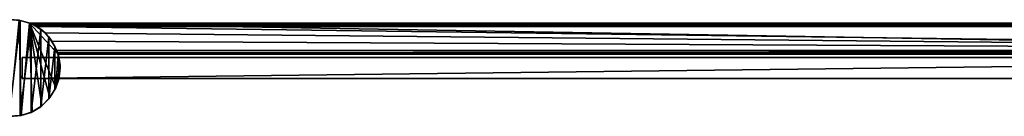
# Model space of a CAD drawing. Header units: metres. Extents: x 0 to 1003, y -954 to 49.
# Tile 23 of 27: x 435 to 719, y -14 to 14. Entities that reach past the tile are written whole.
import ezdxf

# ---------------------------------------------------------------- set-up
doc = ezdxf.new("R2010")
doc.units = ezdxf.units.M

msp = doc.modelspace()

# ---------------------------------------------------------------- linework, layer by layer
at = {"layer": 'Y2A97'}
for points in [[(434.704407, 13.77422, 2000), (434.353638, 13.833394), (431.472839, 13.981076, 2000)], [(431.472839, 13.981076, 2000), (431.474396, -13.981158, 2000), (434.704407, 13.77422, 2000)], [(431.474396, -13.981158, 2000), (434.705933, -13.773939, 2000), (434.704407, 13.77422, 2000)], [(431.638947, -13.988731), (434.353638, 13.833394), (434.948639, -13.727571)], [(437.364197, 13.012834), (434.948639, -13.727571), (434.353638, 13.833394)], [(434.353638, 13.833394), (434.704407, 13.77422, 2000), (437.364197, 13.012834)], [(437.447021, 12.979656, 6.055089), (434.704407, 13.77422, 2000), (437.802002, 12.830452, 2000)], [(437.364197, 13.012834, 5.8), (434.704407, 13.77422, 2000), (437.447021, 12.979656, 6.055089)], [(437.364197, 13.012834), (434.704407, 13.77422, 2000), (437.364197, 13.012834, 5.8)], [(434.704407, 13.77422, 2000), (434.705933, -13.773939, 2000), (437.802002, 12.830452, 2000)], [(434.705933, -13.773939, 2000), (437.803436, -12.829824, 2000), (437.802002, 12.830452, 2000)], [(434.948639, -13.727571), (437.364197, 13.012834), (438.10379, -12.69442)], [(958.312683, 4.012834), (437.364197, 13.012834), (967.312683, 13.012834)], [(445.612854, 4.012834), (437.364197, 13.012834), (958.312683, 4.012834)], [(444.969818, -5.739248), (437.364197, 13.012834), (445.612854, 4.012834)], [(443.259338, -8.584701), (437.364197, 13.012834), (444.969818, -5.739248)], [(440.926941, -10.947381), (437.364197, 13.012834), (443.259338, -8.584701)], [(438.10379, -12.69442), (437.364197, 13.012834), (440.926941, -10.947381)], [(967.312683, 13.012834, 5.8), (437.364197, 13.012834, 5.8), (967.26355, 12.9637, 6.109252)], [(437.364197, 13.012834, 5.8), (437.447021, 12.979656, 6.055089), (967.26355, 12.9637, 6.109252)], [(437.364197, 13.012834, 5.8), (967.312683, 13.012834, 5.8), (437.364197, 13.012834)], [(967.312683, 13.012834, 5.8), (967.312683, 13.012834), (437.364197, 13.012834)], [(437.802002, 12.830452, 2000), (437.729858, 12.861708, 6.328299), (437.447021, 12.979656, 6.055089)], [(967.26355, 12.9637, 6.109252), (437.447021, 12.979656, 6.055089), (967.024475, 12.724623, 6.502149)], [(437.447021, 12.979656, 6.055089), (437.729858, 12.861708, 6.328299), (967.024475, 12.724623, 6.502149)], [(438.688538, 12.405732, 6.719441), (437.729858, 12.861708, 6.328299), (437.802002, 12.830452, 2000)], [(967.024475, 12.724623, 6.502149), (437.729858, 12.861708, 6.328299), (438.688538, 12.405732, 6.719441)], [(440.599915, 11.200264, 2000), (438.688538, 12.405732, 6.719441), (437.802002, 12.830452, 2000)], [(437.802002, 12.830452, 2000), (437.803436, -12.829824, 2000), (440.599915, 11.200264, 2000)], [(438.688538, 12.405732, 6.719441), (966.484253, 12.184372, 6.785111), (967.024475, 12.724623, 6.502149)], [(440.599915, 11.200264, 2000), (439.390656, 12.012419, 6.8), (438.688538, 12.405732, 6.719441)], [(439.390656, 12.012419, 6.8), (966.312256, 12.012419, 6.8), (438.688538, 12.405732, 6.719441)], [(966.312256, 12.012419, 6.8), (966.484253, 12.184372, 6.785111), (438.688538, 12.405732, 6.719441)], [(441.856506, 10.136906, 6.8), (439.390656, 12.012419, 6.8), (440.599915, 11.200264, 2000)], [(439.390656, 12.012419, 6.8), (959.312683, 5.012834, 6.8), (966.312256, 12.012419, 6.8)], [(441.856506, 10.136906, 6.8), (959.312683, 5.012834, 6.8), (439.390656, 12.012419, 6.8)], [(437.803436, -12.829824, 2000), (440.601166, -11.199323, 2000), (440.599915, 11.200264, 2000)], [(442.948456, 8.970869, 2000), (441.856506, 10.136906, 6.8), (440.599915, 11.200264, 2000)], [(440.599915, 11.200264, 2000), (440.601166, -11.199323, 2000), (442.948456, 8.970869, 2000)], [(440.601166, -11.199323, 2000), (442.949463, -8.969665, 2000), (442.948456, 8.970869, 2000)], [(443.849518, 7.764994, 6.8), (441.856506, 10.136906, 6.8), (442.948456, 8.970869, 2000)], [(443.849518, 7.764994, 6.8), (959.312683, 5.012834, 6.8), (441.856506, 10.136906, 6.8)], [(444.721985, 6.261539, 2000), (443.849518, 7.764994, 6.8), (442.948456, 8.970869, 2000)], [(442.948456, 8.970869, 2000), (442.949463, -8.969665, 2000), (444.721985, 6.261539, 2000)], [(442.949463, -8.969665, 2000), (444.722687, -6.260136, 2000), (444.721985, 6.261539, 2000)], [(443.849518, 7.764994, 6.8), (444.721985, 6.261539, 2000), (445.272064, 5.012834, 6.8)], [(959.312683, 5.012834, 6.8), (443.849518, 7.764994, 6.8), (445.272064, 5.012834, 6.8)], [(445.825592, 3.217221, 2000), (445.272064, 5.012834, 6.8), (444.721985, 6.261539, 2000)], [(444.721985, 6.261539, 2000), (444.722687, -6.260136, 2000), (445.825592, 3.217221, 2000)], [(444.722687, -6.260136, 2000), (445.825958, -3.215695, 2000), (445.825592, 3.217221, 2000)], [(445.612854, 4.012834), (446.180603, 0.741753), (444.969818, -5.739248)], [(445.272064, 5.012834, 6.8), (445.825592, 3.217221, 2000), (445.481934, 4.426936, 6.610183)], [(959.312683, 5.012834, 6.8), (445.272064, 5.012834, 6.8), (959.140747, 4.840896, 6.785042)], [(445.272064, 5.012834, 6.8), (445.481934, 4.426936, 6.610183), (959.140747, 4.840896, 6.785042)], [(445.481934, 4.426936, 6.610183), (958.600647, 4.300764, 6.501865), (959.140747, 4.840896, 6.785042)], [(445.481934, 4.426936, 6.610183), (445.825592, 3.217221, 2000), (445.579529, 4.122546, 6.255084)], [(445.579529, 4.122546, 6.255084), (958.361694, 4.061841, 6.108867), (445.481934, 4.426936, 6.610183)], [(958.361694, 4.061841, 6.108867), (958.600647, 4.300764, 6.501865), (445.481934, 4.426936, 6.610183)], [(445.579529, 4.122546, 6.255084), (445.825592, 3.217221, 2000), (445.612854, 4.012834, 5.799586)], [(445.612854, 4.012834, 5.799586), (958.312683, 4.012834, 5.799586), (445.579529, 4.122546, 6.255084)], [(958.312683, 4.012834, 5.799586), (958.361694, 4.061841, 6.108867), (445.579529, 4.122546, 6.255084)], [(445.612854, 4.012834), (445.825592, 3.217221, 2000), (446.180603, 0.741753)], [(445.612854, 4.012834, 5.799586), (445.825592, 3.217221, 2000), (445.612854, 4.012834)], [(445.612854, 4.012834), (958.312683, 4.012834), (445.612854, 4.012834, 5.799586)], [(958.312683, 4.012834), (958.312683, 4.012834, 5.799586), (445.612854, 4.012834, 5.799586)], [(446.180603, 0.741753), (445.825592, 3.217221, 2000), (446.200287, 0.000784, 2000)], [(445.825592, 3.217221, 2000), (445.825958, -3.215695, 2000), (446.200287, 0.000784, 2000)], [(446.180603, 0.741753), (445.962158, -2.57104), (444.969818, -5.739248)], [(445.825958, -3.215695, 2000), (445.962158, -2.57104), (446.200287, 0.000784, 2000)], [(446.200287, 0.000784, 2000), (445.962158, -2.57104), (446.180603, 0.741753)], [(444.969818, -5.739248), (445.962158, -2.57104), (445.825958, -3.215695, 2000)], [(444.722687, -6.260136, 2000), (444.969818, -5.739248), (445.825958, -3.215695, 2000)], [(442.949463, -8.969665, 2000), (443.259338, -8.584701), (444.722687, -6.260136, 2000)], [(443.259338, -8.584701), (444.969818, -5.739248), (444.722687, -6.260136, 2000)], [(437.803436, -12.829824, 2000), (438.10379, -12.69442), (440.601166, -11.199323, 2000)], [(438.10379, -12.69442), (440.926941, -10.947381), (440.601166, -11.199323, 2000)], [(440.601166, -11.199323, 2000), (440.926941, -10.947381), (442.949463, -8.969665, 2000)], [(440.926941, -10.947381), (443.259338, -8.584701), (442.949463, -8.969665, 2000)], [(434.705933, -13.773939, 2000), (431.474396, -13.981158, 2000), (431.638947, -13.988731)], [(434.948639, -13.727571), (434.705933, -13.773939, 2000), (431.638947, -13.988731)], [(437.803436, -12.829824, 2000), (434.705933, -13.773939, 2000), (434.948639, -13.727571)], [(438.10379, -12.69442), (437.803436, -12.829824, 2000), (434.948639, -13.727571)]]:
    msp.add_3dface(points, dxfattribs=at)
at = {"layer": 'Y2A97012'}
for points in [[(939.303833, -3, 13.5), (435.200287, -3.000001, 13.5), (939.254089, 3, 13.5)], [(939.254089, 3, 13.5), (435.200287, -3.000001, 13.5), (435.200287, 3, 13.5)], [(435.200287, 3, 13.5), (435.200287, 3, 1980.5), (939.254089, 3, 13.5)], [(435.200287, 3, 1980.5), (939.254089, 3, 1980.5), (939.254089, 3, 13.5)], [(435.200287, -3.000001, 13.5), (435.200287, -3.000001, 1980.5), (435.200287, 3, 13.5)], [(435.200287, -3.000001, 1980.5), (435.200287, 3, 1980.5), (435.200287, 3, 13.5)], [(939.303833, -3, 1980.5), (939.254089, 3, 1980.5), (435.200287, -3.000001, 1980.5)], [(939.254089, 3, 1980.5), (435.200287, 3, 1980.5), (435.200287, -3.000001, 1980.5)], [(939.303833, -3, 13.5), (939.303833, -3, 1980.5), (435.200287, -3.000001, 13.5)], [(939.303833, -3, 1980.5), (435.200287, -3.000001, 1980.5), (435.200287, -3.000001, 13.5)]]:
    msp.add_3dface(points, dxfattribs=at)

doc.saveas('drawing.dxf')
